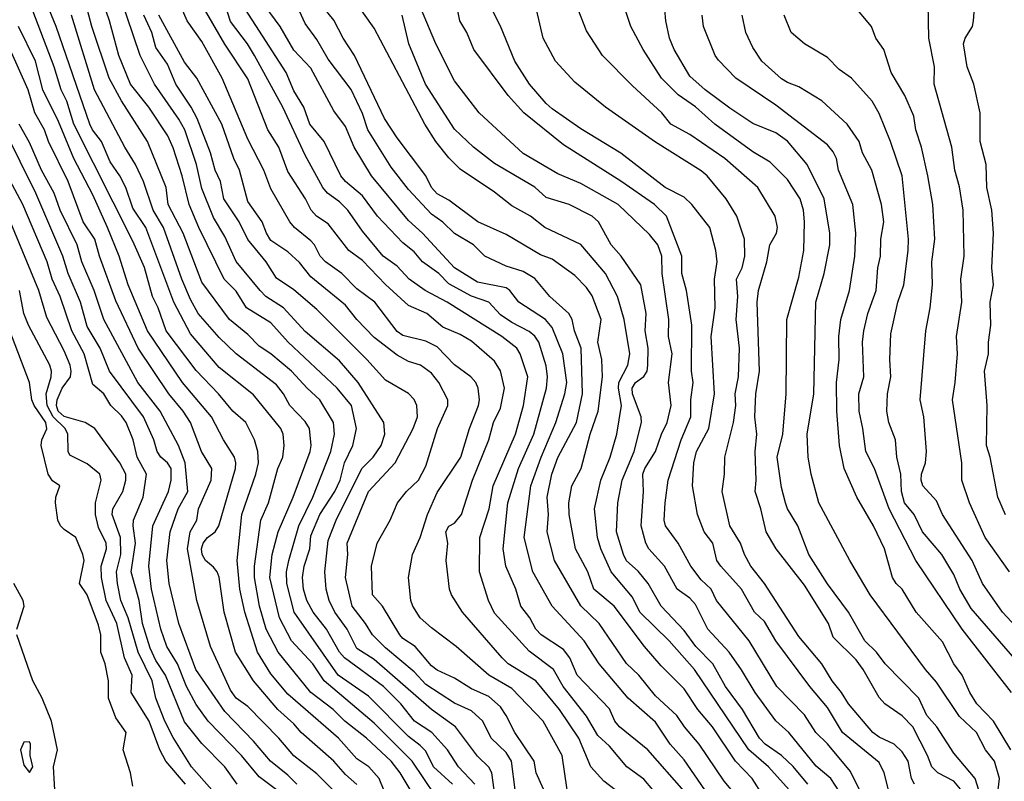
# Model space of a CAD drawing. Header units: metres. Extents: x -51132 to -49532, y -231222 to -229437.
# Tile 66 of 256: x -50718 to -50632, y -230642 to -230576. Entities that reach past the tile are written whole.
import ezdxf

# ---------------------------------------------------------------- set-up
doc = ezdxf.new("R2010")
doc.units = ezdxf.units.M
doc.layers.add('CONTOUR_INDEX', color=1, linetype='Continuous')
doc.layers.add('CONTOUR_INTER', color=3, linetype='Continuous')

msp = doc.modelspace()

# ---------------------------------------------------------------- linework, layer by layer
at = {"layer": 'CONTOUR_INDEX'}
for points, elevation in [([(-50645.019, -230645.259), (-50647.299, -230641.759), (-50648.58, -230640.683), (-50650.946, -230637.759), (-50652.08, -230636.739), (-50653.901, -230634.259), (-50655.08, -230632.286), (-50656.163, -230630.759), (-50658.001, -230628.759), (-50659.08, -230626.595), (-50659.58, -230626.051), (-50660.681, -230625.259), (-50661.793, -230623.259), (-50663.145, -230621.759), (-50663.407, -230621.259), (-50663.825, -230619.759), (-50663.627, -230616.759), (-50663.661, -230615.259), (-50663.506, -230614.759), (-50662.562, -230613.259), (-50662.053, -230611.759), (-50661.55, -230610.759), (-50661.208, -230609.259), (-50661.445, -230607.259), (-50661.117, -230604.759), (-50661.422, -230603.259), (-50661.409, -230601.759), (-50661.999, -230597.759), (-50662.02, -230596.259), (-50662.353, -230595.259), (-50663.08, -230594.353), (-50665.828, -230591.759), (-50669.08, -230589.917), (-50671.08, -230589.085), (-50674.08, -230587.311), (-50677.941, -230583.759), (-50680.08, -230580.977), (-50681.699, -230577.759), (-50683.586, -230573.259)], 40), ([(-50628.08, -230631.865), (-50632.355, -230627.259), (-50634.083, -230624.759), (-50634.983, -230622.759), (-50637.558, -230618.759), (-50638.08, -230617.563), (-50639.289, -230616.259), (-50639.429, -230615.759), (-50639.393, -230615.259), (-50639.058, -230614.259), (-50638.973, -230613.259), (-50639.205, -230610.259), (-50639.527, -230608.759), (-50639.036, -230602.759), (-50638.654, -230600.759), (-50638.443, -230598.759), (-50638.497, -230596.759), (-50638.246, -230594.759), (-50638.415, -230591.759), (-50638.836, -230589.259), (-50639.393, -230586.759), (-50639.879, -230585.259), (-50640.08, -230584.059), (-50640.851, -230582.259), (-50642.045, -230580.259), (-50642.68, -230578.259), (-50643.374, -230577.259), (-50643.769, -230576.259), (-50645.421, -230574.259)], 50), ([(-50658.284, -230642.759), (-50660.08, -230640.147), (-50661.278, -230638.759), (-50662.58, -230636.862), (-50664.959, -230634.759), (-50667.466, -230631.759), (-50668.79, -230629.759), (-50671.57, -230626.759), (-50673.26, -230623.759), (-50674.005, -230620.759), (-50673.415, -230616.259), (-50672.539, -230613.759), (-50671.263, -230610.759), (-50670.467, -230608.259), (-50670.284, -230607.259), (-50670.629, -230604.759), (-50671.58, -230602.467), (-50672.146, -230601.759), (-50674.467, -230600.259), (-50675.253, -230599.259), (-50675.58, -230599.02), (-50678.08, -230598.516), (-50680.08, -230597.265), (-50682.849, -230594.259), (-50684.08, -230593.161), (-50687.295, -230589.259), (-50688.805, -230586.759), (-50689.58, -230584.955), (-50690.58, -230583.584), (-50692.58, -230579.869), (-50694.08, -230578.293), (-50695.249, -230576.259), (-50696.58, -230574.484)], 35), ([(-50633.948, -230644.259), (-50634.72, -230641.759), (-50636.58, -230639.54), (-50638.073, -230637.259), (-50638.922, -230636.259), (-50639.631, -230634.759), (-50642.568, -230631.759), (-50643.331, -230630.759), (-50644.327, -230629.759), (-50645.768, -230627.259), (-50647.58, -230624.794), (-50649.217, -230622.259), (-50650.157, -230619.759), (-50651.057, -230618.259), (-50651.234, -230617.759), (-50651.58, -230616.409), (-50651.972, -230613.759), (-50651.479, -230611.759), (-50651.184, -230608.259), (-50651.117, -230601.759), (-50650.08, -230598.071), (-50649.645, -230595.759), (-50649.576, -230593.259), (-50649.682, -230592.259), (-50649.972, -230591.259), (-50651.08, -230589.586), (-50652.58, -230588.068), (-50654.08, -230587.176), (-50657.396, -230584.759), (-50659.08, -230583.24), (-50660.58, -230582.204), (-50662.049, -230580.759), (-50663.646, -230578.259), (-50664.711, -230576.259), (-50665.206, -230574.759)], 45), ([(-50681.738, -230643.259), (-50683.749, -230640.259), (-50687.08, -230636.945), (-50691.439, -230633.259), (-50692.406, -230631.759), (-50694.264, -230629.759), (-50695.322, -230627.759), (-50696.147, -230624.259), (-50695.946, -230622.259), (-50695.421, -230620.259), (-50694.121, -230617.259), (-50692.66, -230613.259), (-50692.549, -230612.759), (-50692.718, -230611.259), (-50693.08, -230610.665), (-50694.407, -230609.259), (-50694.959, -230608.259), (-50695.58, -230607.467), (-50699.089, -230604.759), (-50700.58, -230603.336), (-50702.413, -230601.259), (-50703.08, -230600.022), (-50703.816, -230598.259), (-50705.434, -230593.759), (-50706.326, -230592.259), (-50707.159, -230589.759), (-50707.858, -230588.259), (-50708.795, -230586.759), (-50711.435, -230581.759), (-50713.431, -230575.259)], 25), ([(-50670.507, -230646.759), (-50672.95, -230641.259), (-50673.125, -230640.259), (-50674.828, -230637.759), (-50675.567, -230636.259), (-50676.08, -230635.529), (-50677.08, -230634.608), (-50678.58, -230633.939), (-50680.08, -230633.034), (-50681.58, -230632.328), (-50682.08, -230631.939), (-50683.514, -230630.259), (-50684.58, -230629.56), (-50684.841, -230629.259), (-50686.353, -230626.759), (-50687.21, -230625.759), (-50687.307, -230623.259), (-50686.815, -230621.259), (-50685.668, -230619.259), (-50685.035, -230617.759), (-50684.245, -230616.759), (-50683.214, -230615.759), (-50682.58, -230614.563), (-50681.557, -230611.259), (-50680.668, -230609.259), (-50680.669, -230608.759), (-50681.453, -230607.259), (-50682.08, -230606.443), (-50683.044, -230605.759), (-50684.08, -230605.425), (-50685.08, -230604.889), (-50687.08, -230603.347), (-50688.58, -230601.77), (-50689.58, -230600.513), (-50692.58, -230598.061), (-50693.58, -230596.815), (-50694.58, -230595.877), (-50696.08, -230594.88), (-50696.458, -230594.259), (-50696.819, -230593.259), (-50698.08, -230591.504), (-50698.799, -230588.759), (-50699.284, -230587.759), (-50700.354, -230584.759), (-50702.508, -230580.759), (-50703.58, -230579.347), (-50705.83, -230575.259)], 30), ([(-50693.82, -230642.259), (-50694.58, -230641.466), (-50696.101, -230640.259), (-50697.58, -230638.503), (-50700.08, -230635.93), (-50702.598, -230632.259), (-50704.073, -230628.259), (-50704.929, -230624.759), (-50705.125, -230622.759), (-50704.829, -230620.259), (-50704.151, -230618.259), (-50703.31, -230616.759), (-50703.526, -230614.259), (-50704.122, -230612.759), (-50705.71, -230609.759), (-50707.644, -230607.259), (-50710.623, -230601.759), (-50711.46, -230599.259), (-50712.54, -230596.759), (-50712.948, -230595.259), (-50714.407, -230592.259), (-50714.95, -230590.759), (-50716.04, -230588.759), (-50717.08, -230586.355), (-50717.994, -230584.759)], 20), ([(-50708.08, -230642.425), (-50708.3, -230641.259), (-50708.937, -230639.259), (-50708.679, -230637.759), (-50709.58, -230636.466), (-50710.219, -230634.759), (-50710.215, -230633.259), (-50710.491, -230631.759), (-50710.877, -230630.759), (-50710.885, -230629.259), (-50711.08, -230628.395), (-50712.08, -230625.747), (-50712.736, -230624.759), (-50712.338, -230622.759), (-50712.457, -230622.259), (-50713.062, -230620.759), (-50714.08, -230620.06), (-50714.379, -230619.759), (-50714.612, -230619.259), (-50714.817, -230617.759), (-50714.791, -230617.259), (-50714.462, -230616.259), (-50715.08, -230615.841), (-50715.455, -230615.259), (-50716.085, -230612.759), (-50716.009, -230612.259), (-50715.58, -230611.296), (-50715.659, -230610.759), (-50716.676, -230609.259), (-50716.879, -230608.759), (-50717.083, -230607.259), (-50718.806, -230602.759)], 15)]:
    msp.add_lwpolyline(points, dxfattribs=dict(at, elevation=elevation))
at = {"layer": 'CONTOUR_INTER'}
for points, elevation in [([(-50678.29, -230642.259), (-50679.723, -230640.759), (-50680.698, -230639.259), (-50682.054, -230637.759), (-50683.572, -230636.759), (-50684.74, -230635.259), (-50686.26, -230633.759), (-50689.67, -230631.259), (-50690.094, -230630.759), (-50691.227, -230628.759), (-50692.397, -230627.259), (-50692.927, -230626.259), (-50693.235, -230625.259), (-50693.326, -230624.259), (-50693.183, -230623.259), (-50692.684, -230621.759), (-50692.58, -230620.613), (-50691.806, -230618.759), (-50690.498, -230616.759), (-50690.048, -230615.759), (-50689.644, -230614.259), (-50688.932, -230612.759), (-50688.607, -230611.259), (-50689.05, -230609.259), (-50690.305, -230607.759), (-50694.553, -230603.759), (-50696.08, -230602.075), (-50698.182, -230600.759), (-50699.08, -230599.303), (-50700.13, -230598.259), (-50702.341, -230593.759), (-50703.181, -230591.759), (-50703.803, -230589.259), (-50704.58, -230586.829), (-50705.048, -230585.759), (-50706.713, -230583.259), (-50708.287, -230581.259), (-50709.315, -230578.759), (-50710.126, -230575.759), (-50711.839, -230570.759)], 27), ([(-50676.612, -230642.759), (-50676.809, -230641.259), (-50677.08, -230640.771), (-50678.08, -230639.81), (-50679.979, -230637.259), (-50682.08, -230635.759), (-50687.08, -230631.408), (-50688.58, -230630.433), (-50689.423, -230628.759), (-50690.487, -230627.259), (-50690.983, -230626.259), (-50691.252, -230625.259), (-50691.383, -230623.759), (-50691.08, -230621.025), (-50690.383, -230619.259), (-50688.157, -230614.759), (-50687.158, -230613.759), (-50686.475, -230612.759), (-50686.135, -230611.759), (-50686.233, -230610.759), (-50688.467, -230607.259), (-50690.08, -230605.386), (-50693.08, -230602.82), (-50694.971, -230600.759), (-50696.516, -230599.759), (-50697.007, -230599.259), (-50699.08, -230596.717), (-50700.08, -230594.555), (-50701.08, -230592.876), (-50702.08, -230590.366), (-50702.554, -230588.259), (-50703.562, -230585.259), (-50704.08, -230584.322), (-50706.192, -230581.259), (-50707.462, -230578.759), (-50710.339, -230570.259)], 28), ([(-50680.248, -230642.259), (-50681.898, -230640.759), (-50682.58, -230639.389), (-50683.08, -230638.872), (-50684.08, -230638.112), (-50687.58, -230634.581), (-50690.199, -230632.759), (-50694.027, -230627.259), (-50694.679, -230624.759), (-50694.696, -230623.759), (-50694.515, -230622.759), (-50693.643, -230619.759), (-50692.408, -230617.259), (-50690.854, -230613.259), (-50690.531, -230611.759), (-50690.628, -230610.759), (-50691.805, -230608.759), (-50692.906, -230607.759), (-50694.275, -230606.259), (-50696.083, -230604.759), (-50697.08, -230604.09), (-50698.08, -230603.07), (-50699.685, -230601.759), (-50702.08, -230598.531), (-50703.704, -230594.259), (-50705.022, -230591.759), (-50705.192, -230590.259), (-50706.809, -230586.259), (-50709.08, -230582.71), (-50710.149, -230580.759), (-50711.675, -230576.259), (-50712.451, -230573.259)], 26), ([(-50670.248, -230642.759), (-50670.693, -230639.759), (-50672.365, -230636.759), (-50675.08, -230633.909), (-50677.098, -230632.759), (-50679.944, -230630.259), (-50682.08, -230628.646), (-50683.062, -230627.759), (-50683.696, -230626.759), (-50683.869, -230626.259), (-50684.076, -230624.259), (-50683.727, -230622.259), (-50683.053, -230620.759), (-50682.436, -230618.759), (-50681.58, -230616.858), (-50679.511, -230613.759), (-50678.761, -230611.259), (-50677.982, -230609.259), (-50677.889, -230608.759), (-50678.017, -230607.759), (-50678.224, -230607.259), (-50678.65, -230606.759), (-50680.08, -230605.715), (-50681.58, -230604.143), (-50682.58, -230603.66), (-50684.58, -230603.18), (-50685.08, -230602.81), (-50687.024, -230600.259), (-50688.58, -230599.11), (-50689.884, -230597.759), (-50691.31, -230596.759), (-50691.79, -230596.259), (-50692.274, -230595.259), (-50692.58, -230594.909), (-50694.025, -230593.759), (-50694.427, -230593.259), (-50696.08, -230590.396), (-50696.693, -230588.759), (-50698.08, -230586.07), (-50700.307, -230580.759), (-50702.08, -230577.56), (-50703.356, -230575.759), (-50704.425, -230573.259)], 31), ([(-50666.072, -230642.759), (-50667.08, -230641.991), (-50668.205, -230640.759), (-50669.254, -230638.259), (-50670.925, -230635.759), (-50672.989, -230633.259), (-50675.41, -230631.759), (-50675.93, -230631.259), (-50679.364, -230627.259), (-50680.331, -230625.759), (-50680.51, -230625.259), (-50680.787, -230622.759), (-50680.669, -230621.259), (-50680.832, -230620.259), (-50680.58, -230619.777), (-50680.08, -230619.515), (-50679.462, -230618.759), (-50678.503, -230615.759), (-50677.078, -230612.259), (-50676.676, -230610.759), (-50676.08, -230609.511), (-50675.724, -230607.759), (-50676.08, -230606.233), (-50676.58, -230605.412), (-50678.58, -230603.664), (-50679.58, -230603.074), (-50681.08, -230602.454), (-50682.492, -230601.259), (-50684.08, -230600.538), (-50686.08, -230598.721), (-50688.08, -230596.622), (-50689.282, -230595.759), (-50691.08, -230593.444), (-50692.093, -230592.759), (-50692.557, -230592.259), (-50693.046, -230591.259), (-50694.58, -230588.887), (-50695.37, -230586.759), (-50696.347, -230585.259), (-50698.08, -230580.818), (-50700.08, -230577.776), (-50702.68, -230573.259)], 32), ([(-50653.179, -230643.259), (-50654.158, -230641.759), (-50655.594, -230640.259), (-50657.59, -230637.259), (-50658.879, -230635.759), (-50660.08, -230633.935), (-50662.08, -230631.936), (-50663.54, -230630.259), (-50666.168, -230626.759), (-50667.952, -230625.259), (-50668.471, -230623.759), (-50669.549, -230621.759), (-50670.102, -230618.759), (-50670.123, -230617.759), (-50669.853, -230616.259), (-50669.043, -230614.759), (-50668.264, -230611.759), (-50667.557, -230609.759), (-50667.172, -230606.759), (-50667.25, -230605.259), (-50667.58, -230603.759), (-50667.289, -230601.759), (-50668.08, -230599.705), (-50668.58, -230598.986), (-50669.58, -230597.938), (-50671.58, -230596.523), (-50672.58, -230596.152), (-50675.58, -230594.367), (-50678.036, -230593.259), (-50680.58, -230591.384), (-50681.58, -230590.813), (-50682.08, -230590.263), (-50682.58, -230589.244), (-50685.08, -230585.957), (-50686.179, -230584.259), (-50688.786, -230578.759), (-50689.766, -230577.259), (-50690.58, -230575.699), (-50692.938, -230572.759)], 37), ([(-50644.54, -230643.259), (-50645.58, -230641.157), (-50647.58, -230638.728), (-50648.597, -230637.759), (-50649.58, -230636.213), (-50651.991, -230633.759), (-50654.417, -230629.759), (-50657.248, -230626.259), (-50657.72, -230625.259), (-50658.58, -230624.449), (-50659.489, -230623.259), (-50660.58, -230621.267), (-50661.698, -230619.759), (-50661.8, -230619.259), (-50661.73, -230617.759), (-50661.468, -230615.759), (-50660.334, -230612.259), (-50659.489, -230610.259), (-50659.484, -230608.759), (-50659.289, -230607.259), (-50659.431, -230606.259), (-50659.409, -230602.259), (-50659.868, -230599.259), (-50660.263, -230597.759), (-50660.263, -230596.259), (-50661.602, -230592.759), (-50662.653, -230591.759), (-50665.58, -230589.726), (-50670.58, -230586.56), (-50674.032, -230583.759), (-50675.412, -230582.259), (-50678.39, -230578.259), (-50679.006, -230576.759), (-50679.611, -230575.759), (-50680.114, -230573.259)], 41), ([(-50632.718, -230642.759), (-50632.607, -230641.759), (-50633.035, -230640.259), (-50633.829, -230639.259), (-50634.617, -230637.759), (-50636.08, -230636.354), (-50638.08, -230633.356), (-50639.041, -230632.259), (-50643.871, -230625.759), (-50645.651, -230622.759), (-50648.351, -230617.759), (-50649.024, -230615.259), (-50649.284, -230613.759), (-50649.361, -230611.759), (-50648.788, -230608.259), (-50648.599, -230600.259), (-50647.881, -230597.759), (-50647.385, -230595.259), (-50647.389, -230594.259), (-50647.879, -230591.259), (-50649.372, -230588.259), (-50651.08, -230586.232), (-50652.08, -230585.516), (-50654.08, -230584.69), (-50656.08, -230583.373), (-50658.233, -230581.759), (-50659.58, -230580.564), (-50660.95, -230578.259), (-50661.36, -230577.259), (-50661.676, -230575.759), (-50661.922, -230572.759)], 46), ([(-50685.83, -230643.759), (-50686.623, -230641.759), (-50687.54, -230640.759), (-50688.58, -230640.046), (-50690.178, -230638.259), (-50694.58, -230634.402), (-50696.08, -230632.64), (-50697.22, -230630.759), (-50698.348, -230627.259), (-50698.761, -230625.259), (-50699.004, -230622.759), (-50698.587, -230618.759), (-50697.387, -230615.259), (-50697.153, -230614.259), (-50697.2, -230613.259), (-50697.492, -230612.259), (-50698.243, -230610.759), (-50699.386, -230609.759), (-50700.62, -230608.259), (-50702.58, -230606.215), (-50705.195, -230602.759), (-50705.88, -230600.759), (-50706.381, -230599.759), (-50707.08, -230597.247), (-50708.08, -230594.942), (-50713.241, -230584.759), (-50713.831, -230582.759), (-50714.341, -230581.759), (-50714.939, -230579.759), (-50717.049, -230574.259)], 23), ([(-50662.795, -230642.759), (-50663.58, -230641.828), (-50665.057, -230640.759), (-50666.58, -230638.933), (-50667.58, -230638.007), (-50668.58, -230636.325), (-50670.607, -230633.759), (-50671.45, -230632.259), (-50673.58, -230630.655), (-50676.58, -230627.356), (-50677.111, -230626.259), (-50677.901, -230623.759), (-50677.882, -230620.759), (-50677.063, -230618.259), (-50676.715, -230616.259), (-50674.769, -230611.759), (-50674.066, -230609.259), (-50673.682, -230606.759), (-50674.35, -230604.759), (-50674.658, -230604.259), (-50675.959, -230603.259), (-50680.716, -230600.259), (-50682.635, -230599.259), (-50684.026, -230598.259), (-50685.08, -230597.132), (-50686.301, -230596.259), (-50688.08, -230594.068), (-50689.353, -230592.259), (-50690.08, -230591.516), (-50691.124, -230590.759), (-50691.541, -230590.259), (-50693.08, -230587.454), (-50695.026, -230583.259), (-50697.496, -230578.759), (-50698.104, -230577.759), (-50699.58, -230575.82), (-50700.092, -230574.259)], 33), ([(-50650.924, -230642.759), (-50652.718, -230640.759), (-50654.445, -230639.259), (-50659.184, -230632.259), (-50661.385, -230629.759), (-50663.92, -230627.259), (-50664.58, -230625.964), (-50666.432, -230623.759), (-50667.322, -230621.759), (-50667.623, -230620.759), (-50667.884, -230618.259), (-50667.331, -230615.759), (-50666.511, -230613.759), (-50665.95, -230611.759), (-50665.544, -230609.259), (-50665.796, -230607.759), (-50665.758, -230607.259), (-50664.983, -230605.759), (-50664.791, -230604.759), (-50665.292, -230601.759), (-50665.87, -230599.759), (-50666.92, -230597.759), (-50669.08, -230595.226), (-50672.202, -230593.759), (-50673.456, -230592.759), (-50675.08, -230591.867), (-50676.58, -230590.683), (-50679.58, -230588.68), (-50680.58, -230587.684), (-50681.692, -230586.259), (-50682.652, -230584.759), (-50687.08, -230576.388), (-50688.926, -230573.759)], 38), ([(-50642.283, -230642.759), (-50642.647, -230641.259), (-50643.08, -230640.372), (-50646.285, -230637.759), (-50647.58, -230635.57), (-50649.123, -230633.759), (-50652.08, -230629.773), (-50653.08, -230628.089), (-50653.94, -230627.259), (-50655.064, -230625.259), (-50656.892, -230623.259), (-50657.216, -230622.759), (-50657.58, -230621.262), (-50658.316, -230620.259), (-50658.914, -230618.759), (-50659.337, -230616.259), (-50659.238, -230614.259), (-50658.983, -230613.259), (-50657.931, -230611.259), (-50657.432, -230608.259), (-50657.72, -230603.259), (-50657.372, -230600.759), (-50657.423, -230598.259), (-50657.211, -230596.759), (-50657.311, -230595.759), (-50657.823, -230593.759), (-50659.416, -230591.759), (-50660.08, -230591.126), (-50661.72, -230590.259), (-50665.58, -230587.283), (-50669.08, -230585.153), (-50671.58, -230583.43), (-50672.08, -230582.952), (-50673.529, -230581.259), (-50674.816, -230579.259), (-50676.08, -230576.212), (-50677.068, -230574.259)], 42), ([(-50631.74, -230623.759), (-50633.865, -230620.759), (-50635.225, -230617.759), (-50635.893, -230615.759), (-50635.894, -230614.259), (-50636.71, -230608.759), (-50636.456, -230607.259), (-50636.254, -230604.759), (-50636.345, -230603.259), (-50635.9, -230600.259), (-50635.982, -230598.259), (-50635.678, -230596.259), (-50635.776, -230592.259), (-50636.08, -230590.204), (-50636.51, -230588.759), (-50636.747, -230586.759), (-50638.284, -230581.259), (-50638.273, -230579.759), (-50638.751, -230577.259), (-50638.805, -230574.259)], 51), ([(-50632.08, -230618.801), (-50632.74, -230617.259), (-50633.426, -230613.759), (-50633.748, -230612.759), (-50633.68, -230609.259), (-50633.919, -230606.259), (-50633.574, -230604.759), (-50633.576, -230603.759), (-50633.359, -230602.259), (-50633.416, -230600.259), (-50633.131, -230598.759), (-50633.26, -230597.259), (-50633.116, -230594.259), (-50633.274, -230592.259), (-50633.709, -230590.259), (-50633.764, -230588.259), (-50634.298, -230586.259), (-50634.285, -230583.759), (-50634.841, -230581.259), (-50635.413, -230579.759), (-50635.727, -230577.759), (-50635.61, -230577.259), (-50634.966, -230576.259), (-50634.874, -230575.759), (-50634.762, -230574.259)], 52), ([(-50683.021, -230644.259), (-50684.797, -230641.259), (-50685.591, -230640.259), (-50687.732, -230638.259), (-50689.631, -230636.759), (-50690.635, -230635.759), (-50692.589, -230634.259), (-50695.432, -230630.759), (-50696.465, -230628.759), (-50697.063, -230626.759), (-50697.491, -230624.259), (-50697.495, -230623.259), (-50696.937, -230619.259), (-50696.283, -230617.759), (-50695.453, -230614.759), (-50695.033, -230613.759), (-50694.915, -230612.759), (-50694.989, -230611.759), (-50695.194, -230611.259), (-50697.58, -230608.34), (-50700.58, -230605.96), (-50703.08, -230603.032), (-50704.521, -230600.259), (-50706.968, -230593.759), (-50708.08, -230592.07), (-50708.702, -230590.259), (-50709.231, -230589.259), (-50710.08, -230588.049), (-50710.823, -230586.259), (-50711.6, -230585.259), (-50711.838, -230584.759), (-50714.759, -230576.259), (-50715.389, -230574.759)], 24), ([(-50660.08, -230642.868), (-50663.238, -230639.259), (-50665.707, -230637.259), (-50666.119, -230636.759), (-50666.58, -230635.694), (-50669.38, -230632.759), (-50670.036, -230631.259), (-50670.58, -230630.537), (-50672.521, -230629.259), (-50672.983, -230628.759), (-50673.516, -230627.759), (-50674.292, -230626.759), (-50674.735, -230625.259), (-50675.608, -230623.259), (-50675.829, -230621.759), (-50675.439, -230617.759), (-50674.489, -230614.759), (-50673.175, -230611.759), (-50672.06, -230607.759), (-50671.981, -230606.759), (-50672.08, -230605.806), (-50672.744, -230603.759), (-50673.08, -230603.211), (-50673.58, -230602.804), (-50675.08, -230602.037), (-50676.08, -230601.368), (-50677.082, -230600.259), (-50678.58, -230599.725), (-50680.58, -230598.674), (-50681.438, -230597.759), (-50682.853, -230596.759), (-50683.58, -230595.877), (-50684.58, -230595.089), (-50686.77, -230592.759), (-50688.08, -230590.993), (-50689.581, -230589.759), (-50689.985, -230589.259), (-50691.433, -230586.259), (-50692.665, -230584.759), (-50693.198, -230583.259), (-50694.08, -230581.844), (-50694.74, -230580.259), (-50698.275, -230574.759)], 34), ([(-50655.508, -230643.259), (-50656.58, -230642.003), (-50658.765, -230638.759), (-50660.034, -230637.259), (-50660.705, -230636.259), (-50662.58, -230634.558), (-50664.019, -230632.759), (-50665.08, -230631.741), (-50667.483, -230628.259), (-50669.08, -230626.73), (-50671.379, -230622.759), (-50672.012, -230620.259), (-50671.895, -230618.759), (-50671.995, -230617.259), (-50671.586, -230615.259), (-50671.08, -230613.789), (-50669.435, -230610.759), (-50668.92, -230608.259), (-50669.051, -230604.259), (-50669.616, -230602.759), (-50669.84, -230601.759), (-50670.122, -230601.259), (-50671.768, -230599.759), (-50673.08, -230598.212), (-50674.08, -230597.579), (-50675.58, -230597.116), (-50677.442, -230596.259), (-50678.433, -230595.259), (-50680.08, -230594.276), (-50681.08, -230593.284), (-50682.08, -230592.591), (-50684.08, -230590.436), (-50685.58, -230588.49), (-50687.621, -230585.259), (-50688.08, -230583.814), (-50689.08, -230581.727), (-50691.08, -230579.078), (-50692.08, -230577.372), (-50693.08, -230575.976), (-50693.58, -230574.91)], 36), ([(-50640.013, -230642.259), (-50640.263, -230641.759), (-50640.568, -230640.259), (-50641.08, -230639.441), (-50641.777, -230638.759), (-50643.08, -230638.17), (-50643.627, -230637.759), (-50645.756, -230635.259), (-50646.363, -230634.259), (-50647.193, -230633.259), (-50648.084, -230631.759), (-50650.08, -230629.376), (-50653.08, -230624.759), (-50654.253, -230623.259), (-50654.809, -230622.259), (-50655.151, -230621.259), (-50656.093, -230619.759), (-50656.774, -230616.759), (-50656.551, -230615.259), (-50656.532, -230613.759), (-50655.778, -230610.759), (-50655.58, -230609.259), (-50655.643, -230608.259), (-50655.347, -230606.759), (-50655.258, -230604.259), (-50655.533, -230601.759), (-50655.401, -230599.759), (-50655.503, -230598.259), (-50655.026, -230597.259), (-50654.801, -230596.259), (-50654.818, -230594.759), (-50655.492, -230592.759), (-50656.419, -230591.259), (-50658.069, -230589.259), (-50658.58, -230588.811), (-50662.58, -230586.318), (-50666.918, -230583.259), (-50669.58, -230581.084), (-50671.264, -230579.259), (-50672.342, -230577.259), (-50672.927, -230574.759)], 43), ([(-50635.58, -230643.2), (-50636.58, -230641.99), (-50637.98, -230641.259), (-50638.487, -230640.759), (-50638.863, -230639.759), (-50640.15, -230637.259), (-50641.08, -230636.308), (-50642.605, -230635.259), (-50643.08, -230634.702), (-50644.47, -230632.259), (-50645.08, -230631.414), (-50647.08, -230629.448), (-50647.512, -230628.259), (-50649.58, -230624.921), (-50652.055, -230621.759), (-50652.925, -230620.259), (-50653.387, -230618.259), (-50653.893, -230616.759), (-50653.806, -230615.759), (-50653.898, -230613.259), (-50653.753, -230611.759), (-50653.923, -230610.259), (-50653.827, -230608.259), (-50653.499, -230606.259), (-50653.716, -230600.259), (-50653.611, -230599.259), (-50652.882, -230596.759), (-50652.621, -230595.259), (-50652.038, -230594.259), (-50651.942, -230593.759), (-50652.133, -230592.759), (-50653.661, -230590.259), (-50656.529, -230587.759), (-50659.58, -230585.658), (-50661.231, -230584.759), (-50662.005, -230583.759), (-50664.58, -230581.425), (-50667.172, -230578.759), (-50668.58, -230576.636), (-50669.301, -230574.759)], 44), ([(-50674.777, -230642.759), (-50675.106, -230640.259), (-50675.58, -230639.5), (-50676.882, -230638.259), (-50677.596, -230636.759), (-50678.58, -230635.858), (-50680.08, -230635.19), (-50682.58, -230633.564), (-50683.58, -230632.462), (-50686.08, -230630.379), (-50687.206, -230629.259), (-50687.817, -230628.259), (-50688.997, -230626.759), (-50689.556, -230624.259), (-50689.377, -230622.259), (-50689.422, -230621.259), (-50687.563, -230616.759), (-50685.245, -230614.259), (-50683.662, -230611.259), (-50683.296, -230610.259), (-50683.343, -230609.259), (-50683.58, -230608.736), (-50684.08, -230608.207), (-50686.08, -230607.051), (-50687.707, -230605.259), (-50692.08, -230600.911), (-50694.08, -230599.196), (-50695.58, -230598.171), (-50696.471, -230596.759), (-50698.08, -230594.807), (-50698.824, -230593.259), (-50700.172, -230591.259), (-50700.454, -230589.759), (-50700.912, -230588.759), (-50701.34, -230587.259), (-50702.482, -230584.259), (-50702.999, -230583.259), (-50704.346, -230581.259), (-50705.08, -230579.529), (-50706.08, -230578.061), (-50706.43, -230576.759), (-50707.122, -230575.259)], 29), ([(-50649.29, -230642.259), (-50650.58, -230640.71), (-50651.58, -230639.755), (-50653.006, -230638.759), (-50653.498, -230638.259), (-50654.985, -230635.759), (-50656.476, -230633.759), (-50657.578, -230631.759), (-50659.057, -230630.259), (-50660.08, -230628.877), (-50662.061, -230626.759), (-50663.197, -230624.759), (-50664.08, -230623.708), (-50665.08, -230622.804), (-50665.346, -230622.259), (-50665.97, -230620.259), (-50665.842, -230617.759), (-50665.468, -230615.759), (-50664.427, -230613.259), (-50663.802, -230610.759), (-50663.803, -230610.259), (-50664.562, -230608.259), (-50664.597, -230607.759), (-50664.313, -230607.259), (-50663.58, -230606.744), (-50663.295, -230606.259), (-50663.23, -230605.759), (-50663.209, -230604.259), (-50663.466, -230602.759), (-50663.394, -230601.259), (-50663.855, -230598.759), (-50665.558, -230596.259), (-50666.435, -230595.259), (-50667.531, -230593.259), (-50668.076, -230592.759), (-50670.08, -230591.752), (-50672.08, -230591.136), (-50673.08, -230590.229), (-50676.58, -230588.178), (-50678.408, -230586.759), (-50680.08, -230585.191), (-50682.591, -230581.259), (-50684.04, -230577.759), (-50684.627, -230575.259)], 39), ([(-50631.608, -230639.259), (-50633.142, -230636.759), (-50634.58, -230635.245), (-50635.198, -230634.259), (-50635.847, -230632.759), (-50636.57, -230631.759), (-50637.58, -230629.847), (-50639.874, -230627.259), (-50641.071, -230625.259), (-50641.597, -230624.759), (-50641.913, -230624.259), (-50642.616, -230621.759), (-50643.58, -230619.759), (-50645.022, -230617.259), (-50646.128, -230614.759), (-50646.531, -230612.759), (-50646.785, -230609.759), (-50646.791, -230607.259), (-50646.56, -230605.259), (-50646.598, -230603.259), (-50646.43, -230601.759), (-50645.666, -230599.259), (-50645.194, -230596.259), (-50645.108, -230594.259), (-50645.384, -230591.759), (-50646.632, -230588.759), (-50646.806, -230587.759), (-50647.08, -230587.155), (-50647.58, -230586.551), (-50652.08, -230583.085), (-50655.567, -230580.759), (-50657.08, -230579.169), (-50657.376, -230578.759), (-50658.399, -230576.259), (-50658.509, -230575.259)], 47), ([(-50631.568, -230634.259), (-50635.868, -230628.759), (-50639.886, -230622.759), (-50642.208, -230618.259), (-50643.502, -230614.759), (-50644.262, -230613.259), (-50644.497, -230611.259), (-50644.84, -230609.759), (-50644.854, -230608.259), (-50644.424, -230606.759), (-50644.526, -230603.759), (-50644.436, -230602.759), (-50644.068, -230601.259), (-50643.359, -230599.259), (-50643.194, -230597.259), (-50642.975, -230596.259), (-50642.945, -230594.759), (-50642.672, -230593.259), (-50642.878, -230591.759), (-50643.739, -230588.759), (-50644.529, -230587.259), (-50644.832, -230586.259), (-50645.863, -230584.759), (-50648.08, -230582.709), (-50650.08, -230581.497), (-50651.08, -230581.134), (-50651.58, -230580.802), (-50653.296, -230579.259), (-50654.08, -230578.088), (-50654.712, -230576.759), (-50655.033, -230575.259)], 48), ([(-50630.884, -230631.759), (-50635.08, -230626.962), (-50636.073, -230625.259), (-50636.58, -230623.986), (-50637.643, -230622.259), (-50639.305, -230620.259), (-50640.051, -230618.759), (-50640.871, -230617.759), (-50641.134, -230616.759), (-50641.197, -230615.259), (-50641.556, -230613.759), (-50641.674, -230612.259), (-50642.238, -230610.759), (-50642.408, -230609.759), (-50642.371, -230608.259), (-50642.079, -230606.759), (-50642.161, -230605.259), (-50642.08, -230603.027), (-50641.46, -230600.259), (-50640.927, -230598.759), (-50640.568, -230595.759), (-50640.539, -230594.759), (-50641.096, -230589.259), (-50642.091, -230586.259), (-50643.08, -230583.832), (-50643.695, -230582.759), (-50645.505, -230580.759), (-50646.58, -230579.997), (-50647.58, -230578.934), (-50649.597, -230577.759), (-50650.765, -230576.759), (-50651.357, -230575.259)], 49), ([(-50688.58, -230642.275), (-50689.58, -230641.414), (-50690.58, -230640.261), (-50693.423, -230637.759), (-50694.08, -230637.002), (-50695.474, -230635.759), (-50697.577, -230633.259), (-50699.162, -230630.759), (-50700.128, -230627.259), (-50700.58, -230624.233), (-50700.753, -230623.759), (-50701.08, -230623.349), (-50701.776, -230622.759), (-50702.065, -230622.259), (-50702.098, -230621.759), (-50701.959, -230621.259), (-50701.589, -230620.759), (-50700.92, -230620.259), (-50700.589, -230619.759), (-50699.152, -230614.759), (-50699.113, -230614.259), (-50699.246, -230613.759), (-50700.206, -230612.259), (-50701.237, -230610.259), (-50703.757, -230607.259), (-50706.806, -230602.759), (-50708.495, -230598.759), (-50709.275, -230596.259), (-50710.301, -230593.759), (-50711.58, -230590.899), (-50713.22, -230587.759), (-50714.58, -230584.536), (-50715.937, -230581.759), (-50716.572, -230579.259), (-50718.038, -230576.259)], 22), ([(-50690.671, -230642.759), (-50692.08, -230641.342), (-50694.08, -230639.79), (-50695.383, -230638.259), (-50698.08, -230635.481), (-50699.098, -230634.759), (-50699.58, -230634.069), (-50701.342, -230630.259), (-50702.519, -230626.259), (-50703.343, -230621.759), (-50703.085, -230620.259), (-50702.532, -230619.259), (-50702.372, -230618.259), (-50701.28, -230615.759), (-50701.204, -230614.759), (-50702.099, -230613.259), (-50703.08, -230610.753), (-50703.703, -230609.759), (-50704.964, -230608.259), (-50707.637, -230604.259), (-50709.58, -230600.15), (-50711.007, -230596.259), (-50711.404, -230594.759), (-50712.42, -230593.259), (-50713.733, -230589.759), (-50715.424, -230586.259), (-50715.774, -230585.259), (-50716.632, -230583.759), (-50717.204, -230581.759), (-50718.763, -230578.259)], 21), ([(-50693.58, -230644.271), (-50697.08, -230641.626), (-50698.631, -230639.759), (-50701.519, -230636.759), (-50702.58, -230635.328), (-50703.422, -230633.759), (-50704.214, -230631.759), (-50705.126, -230630.259), (-50705.657, -230628.759), (-50706.46, -230625.259), (-50706.689, -230623.259), (-50706.357, -230619.759), (-50704.988, -230616.759), (-50704.759, -230615.759), (-50704.767, -230614.759), (-50705.061, -230614.259), (-50705.651, -230613.759), (-50705.98, -230613.259), (-50706.276, -230612.259), (-50707.164, -230610.259), (-50710.124, -230606.259), (-50710.952, -230604.259), (-50712.08, -230602.369), (-50712.652, -230600.259), (-50713.717, -230597.759), (-50714.185, -230596.259), (-50716.553, -230590.759), (-50719.268, -230585.259)], 19), ([(-50698.992, -230642.259), (-50700.08, -230640.743), (-50702.08, -230638.714), (-50703.58, -230636.815), (-50705.247, -230632.759), (-50706.08, -230631.491), (-50706.58, -230630.4), (-50707.236, -230628.259), (-50707.554, -230626.259), (-50708.226, -230623.759), (-50707.848, -230621.259), (-50708.07, -230619.759), (-50708.029, -230619.259), (-50707.183, -230617.259), (-50706.89, -230615.259), (-50707.715, -230613.759), (-50708.067, -230612.259), (-50708.661, -230610.759), (-50709.08, -230610.168), (-50710.021, -230609.259), (-50710.616, -230608.259), (-50711.58, -230607.439), (-50712.336, -230604.759), (-50713.417, -230602.759), (-50714.426, -230599.759), (-50715.123, -230598.259), (-50715.547, -230596.759), (-50717.676, -230591.759), (-50719.278, -230588.759)], 18), ([(-50701.201, -230642.759), (-50702.989, -230640.759), (-50704.58, -230638.19), (-50705.313, -230636.759), (-50706.087, -230634.759), (-50706.42, -230633.259), (-50707.638, -230630.759), (-50708.503, -230627.759), (-50709.145, -230626.259), (-50709.438, -230624.759), (-50709.502, -230623.759), (-50709.146, -230622.259), (-50709.18, -230620.759), (-50709.891, -230618.759), (-50709.84, -230618.259), (-50708.969, -230616.759), (-50708.702, -230615.759), (-50708.701, -230615.259), (-50709.229, -230614.259), (-50711.393, -230611.259), (-50712.234, -230610.759), (-50714.08, -230610.221), (-50714.59, -230609.759), (-50714.733, -230609.259), (-50714.684, -230608.759), (-50714.235, -230607.759), (-50713.529, -230606.759), (-50713.45, -230606.259), (-50713.557, -230605.759), (-50714.08, -230604.493), (-50715.58, -230601.585), (-50716.277, -230599.259), (-50719.08, -230592.516)], 17), ([(-50703.503, -230642.259), (-50705.207, -230640.259), (-50705.744, -230639.259), (-50706.682, -230636.759), (-50708.233, -230634.259), (-50708.144, -230632.759), (-50708.815, -230631.259), (-50709.481, -230628.259), (-50710.405, -230626.259), (-50710.82, -230624.259), (-50710.842, -230623.259), (-50710.386, -230621.759), (-50710.414, -230621.259), (-50711.08, -230619.884), (-50711.333, -230618.759), (-50711.332, -230617.759), (-50710.859, -230615.759), (-50710.971, -230615.259), (-50712.08, -230614.359), (-50713.58, -230613.606), (-50713.732, -230613.259), (-50713.742, -230611.759), (-50713.972, -230611.259), (-50715.02, -230610.259), (-50715.553, -230609.259), (-50715.638, -230608.259), (-50715.208, -230606.759), (-50715.179, -230606.259), (-50715.311, -230605.759), (-50717.194, -230602.259), (-50717.58, -230601.259), (-50717.972, -230599.259)], 16), ([(-50718.183, -230628.759), (-50717.568, -230626.759), (-50717.633, -230626.259), (-50718.453, -230624.759)], 14), ([(-50714.833, -230643.759), (-50715.014, -230640.759), (-50714.658, -230639.259), (-50715.17, -230636.759), (-50715.975, -230634.759), (-50716.811, -230633.259), (-50718.196, -230629.259)], 14), ([(-50717.58, -230638.588), (-50717.883, -230639.259), (-50717.58, -230640.589), (-50717.08, -230641.248), (-50716.8, -230640.759), (-50717.028, -230639.759), (-50717.014, -230638.759), (-50717.08, -230638.577), (-50717.58, -230638.588)], 13)]:
    msp.add_lwpolyline(points, dxfattribs=dict(at, elevation=elevation))

doc.saveas('drawing.dxf')
